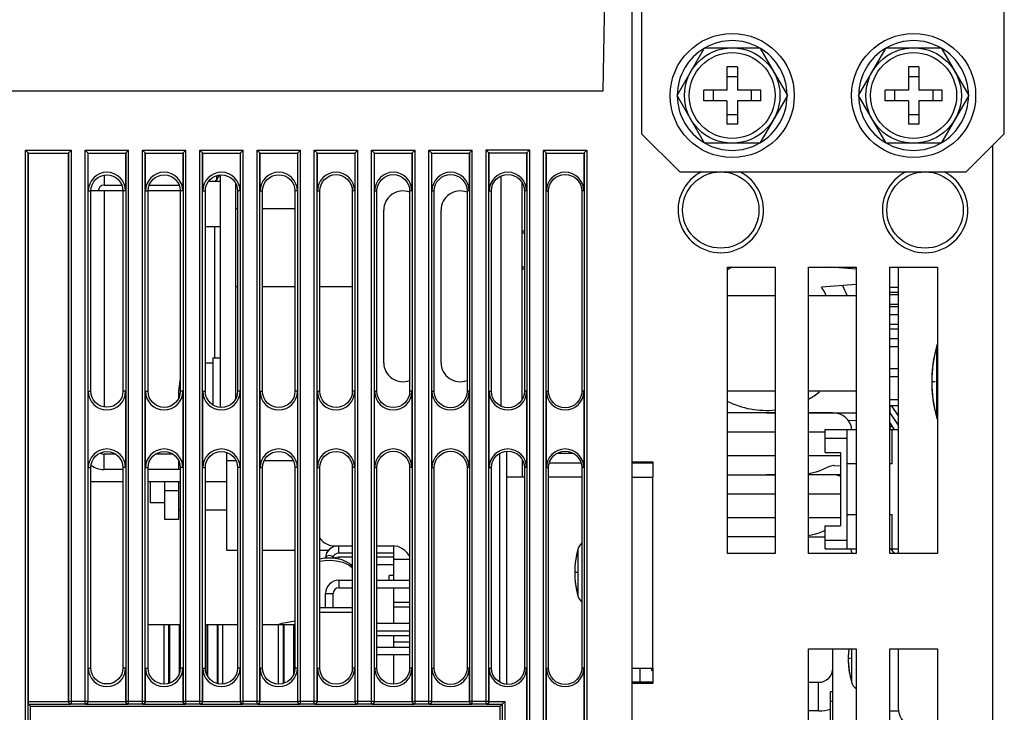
# Model space of a CAD drawing. Extents: x 28 to 410, y 32 to 287.
# Tile 53 of 78: x 170 to 196, y 222 to 240. Entities that reach past the tile are written whole.
import ezdxf

# ---------------------------------------------------------------- set-up
doc = ezdxf.new("R2010")
doc.units = 0
doc.header["$LTSCALE"] = 23.1
doc.linetypes.add('HIDDEN', pattern=[0.2, 0.1, -0.1])
doc.layers.get('0').update_dxf_attribs({"linetype": 'CONTINUOUS'})
for name, color, linetype in [('ALL_AXIS', 7, 'CONTINUOUS'), ('ALL_CURVE', 7, 'CONTINUOUS'), ('ALL_FEATURES', 7, 'CONTINUOUS'), ('DEFAULT_2', 8, 'HIDDEN')]:
    doc.layers.add(name, color=color, linetype=linetype)

msp = doc.modelspace()

# ---------------------------------------------------------------- linework, layer by layer
at = {"color": 7, "linetype": 'CONTINUOUS'}
for p, q in [((175.615, 234.961), (175.567, 234.961)), ((177.117, 234.961), (176.268, 234.961)), ((192.917, 232.902), (192.692, 232.902)), ((192.917, 232.774), (192.692, 232.774)), ((192.917, 232.71), (192.692, 232.71)), ((192.917, 232.456), (192.692, 232.456)), ((192.917, 232.393), (192.692, 232.393)), ((192.917, 232.183), (192.692, 232.183)), ((192.917, 231.933), (192.692, 231.933)), ((192.917, 231.808), (192.692, 231.808)), ((192.917, 231.558), (192.692, 231.558)), ((192.917, 231.344), (192.692, 231.344)), ((192.917, 230.773), (192.692, 230.773)), ((192.917, 230.558), (192.692, 230.558)), ((192.917, 229.958), (192.692, 229.958)), ((179.705, 225.233), (179.705, 226.13)), ((180.12, 225.778), (179.705, 225.778)), ((179.58, 225.233), (179.58, 225.354)), ((179.705, 225.354), (179.58, 225.354)), ((179.705, 224.108), (179.705, 225.033)), ((180.12, 224.653), (179.705, 224.653)), ((180.12, 224.528), (179.705, 224.528)), ((179.705, 223.483), (179.705, 223.783)), ((180.12, 223.614), (179.705, 223.614)), ((179.705, 222.507), (179.705, 223.283))]:
    msp.add_line(p, q, dxfattribs=at)
at = {"layer": 'ALL_AXIS', "color": 7, "linetype": 'CONTINUOUS'}
for p, q in [((187.124, 237.933), (187.845, 239.183)), ((187.845, 239.183), (189.289, 239.183)), ((189.289, 239.183), (190.011, 237.933)), ((191.874, 237.933), (192.595, 239.183)), ((192.595, 239.183), (194.039, 239.183)), ((194.039, 239.183), (194.761, 237.933)), ((187.845, 236.683), (187.124, 237.933)), ((190.011, 237.933), (189.289, 236.683)), ((192.595, 236.683), (191.874, 237.933)), ((194.761, 237.933), (194.039, 236.683)), ((189.289, 236.683), (187.845, 236.683)), ((194.039, 236.683), (192.595, 236.683)), ((175.167, 235.683), (174.853, 235.683)), ((175.145, 235.852), (175.026, 235.683)), ((175.167, 234.496), (174.77, 234.496)), ((183.124, 234.327), (183.067, 234.327)), ((183.124, 233.44), (183.067, 233.44)), ((191.814, 233.385), (191.151, 233.433)), ((191.817, 232.983), (190.903, 232.915)), ((189.692, 232.683), (188.442, 232.683)), ((191.817, 232.683), (190.567, 232.683)), ((174.967, 231.058), (174.967, 229.827)), ((174.967, 231.058), (175.167, 231.058)), ((174.77, 230.933), (174.967, 230.933)), ((189.692, 230.183), (188.442, 230.183)), ((191.817, 230.183), (190.567, 230.183)), ((189.455, 229.621), (189.692, 229.621)), ((190.567, 229.621), (191.817, 229.621)), ((191.817, 229.42), (191.614, 229.405)), ((175.33, 226.008), (175.33, 228.582)), ((175.576, 228.358), (175.33, 228.358)), ((177.078, 228.358), (176.307, 228.358)), ((191.24, 228.239), (191.405, 228.227)), ((189.692, 227.996), (189.455, 227.996)), ((191.405, 227.996), (190.567, 227.996)), ((173.33, 227.258), (173.33, 227.808)), ((174.08, 226.821), (174.08, 227.808)), ((173.705, 227.258), (173.33, 227.258)), ((174.114, 227.071), (174.08, 227.071)), ((175.33, 227.071), (174.77, 227.071)), ((189.692, 226.371), (189.455, 226.371)), ((190.567, 226.371), (191.005, 226.371)), ((175.615, 226.008), (175.33, 226.008)), ((177.117, 226.008), (176.268, 226.008)), ((177.987, 226.008), (177.767, 226.008)), ((190.567, 215.933), (190.567, 223.433)), ((190.567, 223.433), (191.817, 223.433)), ((191.817, 223.433), (191.817, 215.933)), ((192.692, 215.933), (192.692, 223.433)), ((192.692, 223.433), (193.942, 223.433)), ((193.942, 223.433), (193.942, 215.933)), ((186.463, 222.871), (186.456, 222.933)), ((186.463, 222.871), (186.492, 222.871)), ((192.692, 221.808), (192.924, 221.808))]:
    msp.add_line(p, q, dxfattribs=at)
at = {"layer": 'ALL_AXIS', "color": 3, "linetype": 'CONTINUOUS'}
for p, q in [((179.442, 230.933), (179.442, 234.933)), ((180.942, 230.933), (180.942, 234.933))]:
    msp.add_line(p, q, dxfattribs=at)
at = {"layer": 'ALL_AXIS', "color": 9, "linetype": 'CONTINUOUS'}
for p, q in [((193.917, 231.361), (193.917, 229.506)), ((184.528, 226.049), (184.528, 224.818)), ((191.691, 223.433), (191.691, 222.568))]:
    msp.add_line(p, q, dxfattribs=at)
at = {"layer": 'ALL_AXIS', "color": 7, "linetype": 'CONTINUOUS'}
for points in [[(191.24, 228.239), (191.217, 228.239), (191.152, 228.224), (191.071, 228.193), (190.974, 228.149), (190.862, 228.101), (190.753, 228.063), (190.648, 228.035), (190.567, 228.02)], [(191.005, 226.538), (190.973, 226.523), (190.861, 226.476), (190.751, 226.437), (190.647, 226.41), (190.567, 226.395)]]:
    msp.add_lwpolyline(points, dxfattribs=at)
for centre, radius in [((188.567, 237.933), 1.625), ((193.317, 237.933), 1.625), ((188.567, 237.933), 1.25), ((193.317, 237.933), 1.25), ((188.267, 234.933), 1), ((193.617, 234.933), 1)]:
    msp.add_circle(centre, radius, dxfattribs=at)
for centre, radius, start, end in [((188.567, 237.933), 1.438, 60.4082, 119.5918), ((193.317, 237.933), 1.438, 60.4082, 119.5918), ((188.567, 237.933), 1.438, 120.4082, 179.5918), ((188.567, 237.933), 1.438, 0.4082, 59.5918), ((193.317, 237.933), 1.438, 120.4082, 179.5918), ((193.317, 237.933), 1.438, 0.4082, 59.5918), ((188.567, 237.933), 1.438, 180.4082, 239.5918), ((188.567, 237.933), 1.438, 300.4082, 359.5918), ((193.317, 237.933), 1.438, 180.4082, 239.5918), ((193.317, 237.933), 1.438, 300.4082, 359.5918), ((188.567, 237.933), 1.438, 240.4082, 299.5918), ((193.317, 237.933), 1.438, 240.4082, 299.5918), ((188.267, 234.933), 1.119, 116.3227, 63.6773), ((193.617, 234.933), 1.119, 116.3227, 63.6773), ((197.292, 230.433), 3.5, 164.6375, 195.3625), ((194.375, 231.235), 0.475, 157.9579, 164.6375), ((176.317, 230.058), 2.25, 168.474, 181.4943), ((194.375, 229.632), 0.475, 195.3625, 202.0421), ((184.841, 225.96), 0.325, 132.4786, 164.1191), ((186.692, 225.433), 2.25, 164.1191, 195.8809), ((184.841, 224.907), 0.325, 195.8809, 227.5214), ((193.855, 223.183), 2.25, 173.6154, 195.8809), ((192.003, 222.657), 0.325, 195.8809, 234.3183)]:
    msp.add_arc(centre, radius, start, end, dxfattribs=at)
at = {"layer": 'ALL_AXIS', "color": 3, "linetype": 'CONTINUOUS'}
for centre, start, end in [((179.942, 234.933), 69.036, 180), ((181.442, 234.933), 68.8341, 180), ((179.942, 230.933), 180, 290.964), ((181.442, 230.933), 180, 291.1659)]:
    msp.add_arc(centre, 0.5, start, end, dxfattribs=at)
at = {"layer": 'ALL_AXIS', "color": 9, "linetype": 'CONTINUOUS'}
msp.add_arc((189.455, 231.933), 1.75, 25.4931, 34.1248, dxfattribs=at)
at = {"layer": 'ALL_CURVE', "color": 4, "linetype": 'CONTINUOUS'}
msp.add_line((175.067, 235.683), (175.067, 235.835), dxfattribs=at)
at = {"layer": 'ALL_CURVE', "color": 40, "linetype": 'CONTINUOUS'}
for p, q in [((193.882, 230.433), (193.792, 230.433)), ((174.093, 230.058), (174.067, 230.058)), ((184.504, 225.433), (184.442, 225.433)), ((191.667, 223.183), (191.605, 223.183))]:
    msp.add_line(p, q, dxfattribs=at)
for centre, radius, start, end in [((197.292, 230.433), 3.5, 166.9971, 193.0029), ((176.317, 230.058), 2.25, 168.3068, 181.5798), ((186.692, 225.433), 2.25, 166.5066, 193.4934), ((193.855, 223.183), 2.25, 173.6205, 193.4934)]:
    msp.add_arc(centre, radius, start, end, dxfattribs=at)
at = {"layer": 'ALL_FEATURES', "color": 7, "linetype": 'CONTINUOUS'}
for p, q in [((186.192, 248.683), (186.192, 236.933)), ((195.692, 236.933), (195.692, 248.683)), ((185.192, 238.058), (185.251, 241.433)), ((185.942, 241.458), (185.942, 139.433)), ((188.43, 238.681), (188.43, 238.071)), ((188.705, 238.681), (188.43, 238.681)), ((188.705, 238.681), (188.705, 238.071)), ((193.18, 238.681), (193.18, 238.071)), ((193.455, 238.681), (193.18, 238.681)), ((193.455, 238.681), (193.455, 238.071)), ((188.43, 238.433), (188.705, 238.433)), ((193.18, 238.433), (193.455, 238.433)), ((187.82, 237.796), (187.82, 238.071)), ((188.43, 238.071), (187.82, 238.071)), ((188.067, 238.071), (188.067, 237.796)), ((189.315, 238.071), (188.705, 238.071)), ((189.067, 238.071), (189.067, 237.796)), ((189.315, 237.796), (189.315, 238.071)), ((192.57, 237.796), (192.57, 238.071)), ((193.18, 238.071), (192.57, 238.071)), ((192.817, 238.071), (192.817, 237.796)), ((194.065, 238.071), (193.455, 238.071)), ((193.817, 238.071), (193.817, 237.796)), ((194.065, 237.796), (194.065, 238.071)), ((188.43, 237.796), (187.82, 237.796)), ((188.43, 237.796), (188.43, 237.186)), ((188.705, 237.796), (188.705, 237.186)), ((189.315, 237.796), (188.705, 237.796)), ((193.18, 237.796), (192.57, 237.796)), ((193.18, 237.796), (193.18, 237.186)), ((193.455, 237.796), (193.455, 237.186)), ((194.065, 237.796), (193.455, 237.796)), ((188.43, 237.433), (188.705, 237.433)), ((193.18, 237.433), (193.455, 237.433)), ((188.705, 237.186), (188.43, 237.186)), ((193.455, 237.186), (193.18, 237.186)), ((186.192, 236.933), (187.192, 235.933)), ((194.692, 235.933), (195.692, 236.933)), ((170.137, 236.422), (170.058, 236.502)), ((171.181, 236.422), (171.261, 236.502)), ((171.703, 236.422), (171.623, 236.502)), ((172.681, 236.422), (172.761, 236.502)), ((173.203, 236.422), (173.123, 236.502)), ((174.181, 236.422), (174.261, 236.502)), ((174.703, 236.422), (174.623, 236.502)), ((175.681, 236.422), (175.761, 236.502)), ((176.203, 236.422), (176.123, 236.502)), ((177.181, 236.422), (177.261, 236.502)), ((177.703, 236.422), (177.623, 236.502)), ((178.681, 236.422), (178.761, 236.502)), ((179.203, 236.422), (179.123, 236.502)), ((180.181, 236.422), (180.261, 236.502)), ((180.703, 236.422), (180.623, 236.502)), ((181.681, 236.422), (181.761, 236.502)), ((182.198, 236.434), (182.123, 236.508)), ((183.186, 236.434), (183.261, 236.508)), ((183.703, 236.422), (183.623, 236.502)), ((184.681, 236.422), (184.761, 236.502)), ((170.137, 222.057), (170.137, 236.422)), ((170.137, 236.422), (171.181, 236.422)), ((171.181, 236.422), (171.181, 222.063)), ((171.703, 235.433), (171.703, 236.422)), ((171.703, 236.422), (172.681, 236.422)), ((172.681, 236.422), (172.681, 235.433)), ((173.203, 235.433), (173.203, 236.422)), ((173.203, 236.422), (174.181, 236.422)), ((174.181, 236.422), (174.181, 235.433)), ((174.703, 235.433), (174.703, 236.422)), ((174.703, 236.422), (175.681, 236.422)), ((175.681, 236.422), (175.681, 235.433)), ((176.203, 235.433), (176.203, 236.422)), ((176.203, 236.422), (177.181, 236.422)), ((177.181, 236.422), (177.181, 235.433)), ((177.703, 235.433), (177.703, 236.422)), ((177.703, 236.422), (178.681, 236.422)), ((178.681, 236.422), (178.681, 235.433)), ((179.203, 235.433), (179.203, 236.422)), ((179.203, 236.422), (180.181, 236.422)), ((180.181, 236.422), (180.181, 235.433)), ((180.703, 235.433), (180.703, 236.422)), ((180.703, 236.422), (181.681, 236.422)), ((181.681, 236.422), (181.681, 235.433)), ((182.199, 236.433), (183.186, 236.433)), ((182.203, 235.433), (182.203, 236.433)), ((183.181, 236.433), (183.181, 235.433)), ((183.703, 235.433), (183.703, 236.422)), ((183.703, 236.422), (184.681, 236.422)), ((184.681, 236.422), (184.681, 235.433)), ((187.192, 235.933), (194.692, 235.933)), ((175.167, 229.763), (175.167, 235.854)), ((171.773, 230.183), (171.773, 235.433)), ((172.612, 235.433), (171.774, 235.433)), ((172.612, 235.433), (172.612, 230.183)), ((173.271, 230.183), (173.271, 235.433)), ((174.114, 235.433), (173.271, 235.433)), ((174.114, 235.433), (174.114, 230.183)), ((174.77, 230.183), (174.77, 235.433)), ((175.615, 235.433), (175.615, 230.183)), ((176.268, 230.183), (176.268, 235.433)), ((177.117, 235.433), (177.117, 230.183)), ((177.767, 230.183), (177.767, 235.433)), ((178.619, 235.433), (178.619, 230.183)), ((179.265, 230.183), (179.265, 235.433)), ((180.12, 235.433), (180.12, 230.183)), ((180.763, 230.183), (180.763, 235.433)), ((181.622, 235.433), (181.622, 230.183)), ((182.262, 230.183), (182.262, 235.433)), ((183.124, 235.433), (183.124, 230.183)), ((183.76, 230.183), (183.76, 235.433)), ((184.625, 235.433), (184.625, 230.183)), ((188.442, 225.933), (188.442, 233.433)), ((188.442, 233.433), (189.692, 233.433)), ((189.692, 233.433), (189.692, 225.933)), ((190.567, 225.933), (190.567, 233.433)), ((190.567, 233.433), (191.817, 233.433)), ((191.817, 233.433), (191.817, 225.933)), ((192.692, 225.933), (192.692, 233.433)), ((192.692, 233.433), (193.942, 233.433)), ((192.917, 233.433), (192.917, 225.933)), ((193.942, 233.433), (193.942, 225.933)), ((171.703, 228.183), (171.703, 230.183)), ((172.681, 230.183), (172.681, 228.183)), ((173.203, 228.183), (173.203, 230.183)), ((174.181, 230.183), (174.181, 228.183)), ((174.703, 228.183), (174.703, 230.183)), ((175.681, 230.183), (175.681, 228.183)), ((176.203, 228.183), (176.203, 230.183)), ((177.181, 230.183), (177.181, 228.183)), ((177.703, 228.183), (177.703, 230.183)), ((178.681, 230.183), (178.681, 228.183)), ((179.203, 228.183), (179.203, 230.183)), ((180.181, 230.183), (180.181, 228.183)), ((180.703, 228.183), (180.703, 230.183)), ((181.681, 230.183), (181.681, 228.183)), ((182.203, 228.183), (182.203, 230.183)), ((183.181, 230.183), (183.181, 228.183)), ((183.703, 228.183), (183.703, 230.183)), ((184.681, 230.183), (184.681, 228.183)), ((192.692, 229.808), (192.917, 229.808)), ((192.705, 229.598), (192.705, 229.808)), ((192.732, 229.808), (192.917, 229.544)), ((189.692, 229.621), (188.442, 229.621)), ((191.205, 229.621), (190.567, 229.621)), ((192.692, 229.615), (192.917, 229.294)), ((192.692, 229.354), (192.811, 229.183)), ((192.705, 229.183), (192.705, 229.336)), ((192.705, 229.258), (192.759, 229.258)), ((191.005, 228.583), (191.005, 229.183)), ((191.005, 229.183), (191.817, 229.183)), ((191.005, 228.958), (191.58, 228.958)), ((191.58, 226.058), (191.58, 229.183)), ((192.692, 229.183), (192.917, 229.183)), ((192.755, 228.283), (192.755, 229.183)), ((191.005, 228.583), (191.405, 228.583)), ((191.405, 228.583), (191.405, 226.658)), ((174.067, 228.372), (174.067, 228.133)), ((183.781, 228.308), (184.604, 228.308)), ((185.942, 228.333), (186.492, 228.333)), ((185.942, 228.308), (186.492, 228.308)), ((186.492, 228.333), (186.492, 227.933)), ((191.817, 228.283), (191.58, 228.283)), ((192.755, 228.283), (192.692, 228.283)), ((171.773, 222.933), (171.773, 228.183)), ((172.612, 228.133), (172.117, 228.133)), ((172.612, 228.183), (172.612, 222.933)), ((173.271, 222.933), (173.271, 228.183)), ((174.114, 228.133), (173.271, 228.133)), ((174.114, 228.183), (174.114, 222.933)), ((174.77, 222.933), (174.77, 228.183)), ((175.615, 228.183), (175.615, 222.933)), ((176.268, 222.933), (176.268, 228.183)), ((177.117, 228.183), (177.117, 222.933)), ((177.767, 222.933), (177.767, 228.183)), ((178.619, 228.183), (178.619, 222.933)), ((179.265, 222.933), (179.265, 228.183)), ((180.12, 228.183), (180.12, 222.933)), ((180.763, 222.933), (180.763, 228.183)), ((181.622, 228.183), (181.622, 222.933)), ((182.262, 222.933), (182.262, 228.183)), ((183.124, 227.933), (182.667, 227.933)), ((183.124, 228.183), (183.124, 222.933)), ((183.76, 222.933), (183.76, 228.183)), ((184.625, 227.933), (183.76, 227.933)), ((184.625, 228.183), (184.625, 222.933)), ((185.942, 227.933), (186.492, 227.933)), ((188.442, 227.996), (189.692, 227.996)), ((173.705, 226.821), (173.705, 227.808)), ((191.58, 226.958), (191.817, 226.958)), ((192.692, 226.958), (192.755, 226.958)), ((192.755, 226.058), (192.755, 226.958)), ((174.08, 226.821), (173.705, 226.821)), ((191.005, 226.058), (191.005, 226.658)), ((191.005, 226.658), (191.405, 226.658)), ((178.168, 226.126), (178.131, 226.12)), ((189.692, 226.371), (188.442, 226.371)), ((191.005, 226.283), (191.58, 226.283)), ((178.619, 225.944), (178.267, 225.944)), ((179.705, 225.944), (179.265, 225.944)), ((189.692, 225.933), (188.442, 225.933)), ((191.817, 225.933), (190.567, 225.933)), ((191.005, 226.058), (191.817, 226.058)), ((192.692, 226.058), (192.917, 226.058)), ((193.942, 225.933), (192.692, 225.933)), ((192.724, 226.058), (192.811, 225.933)), ((192.907, 226.058), (192.917, 226.044)), ((177.917, 225.83), (177.917, 225.809)), ((178.117, 225.83), (178.117, 225.811)), ((178.133, 225.813), (178.13, 225.811)), ((178.267, 225.839), (178.133, 225.813)), ((178.619, 225.839), (178.267, 225.839)), ((178.619, 225.639), (178.577, 225.639)), ((179.705, 225.839), (179.265, 225.839)), ((179.705, 225.639), (179.265, 225.639)), ((178.267, 225.233), (178.619, 225.233)), ((179.265, 225.233), (180.12, 225.233)), ((177.917, 224.508), (177.917, 224.883)), ((178.117, 224.508), (178.117, 224.883)), ((178.267, 225.033), (178.619, 225.033)), ((179.265, 225.033), (180.12, 225.033)), ((178.58, 224.508), (177.767, 224.508)), ((173.271, 224.071), (174.114, 224.071)), ((173.806, 224.071), (173.806, 222.53)), ((173.829, 224.071), (173.829, 222.537)), ((174.081, 224.071), (174.081, 222.77)), ((174.104, 222.844), (174.104, 224.071)), ((174.77, 224.071), (175.615, 224.071)), ((174.806, 224.071), (174.806, 222.764)), ((174.829, 224.071), (174.829, 222.722)), ((175.081, 224.071), (175.081, 222.528)), ((175.104, 222.521), (175.104, 224.071)), ((176.268, 224.071), (177.117, 224.071)), ((176.68, 224.072), (176.78, 224.107)), ((176.78, 224.107), (177.117, 224.168)), ((176.806, 224.071), (176.806, 222.526)), ((176.829, 224.071), (176.829, 222.533)), ((177.081, 224.071), (177.081, 222.764)), ((177.104, 222.833), (177.104, 224.071)), ((179.265, 224.108), (180.12, 224.108)), ((179.265, 223.908), (180.12, 223.908)), ((179.265, 223.783), (180.12, 223.783)), ((179.265, 223.483), (180.12, 223.483)), ((191.205, 222.308), (191.205, 223.433)), ((192.917, 223.433), (192.917, 221.871)), ((179.265, 223.283), (180.12, 223.283)), ((171.703, 222.063), (171.703, 222.933)), ((172.681, 222.933), (172.681, 222.063)), ((173.203, 222.063), (173.203, 222.933)), ((174.181, 222.933), (174.181, 222.063)), ((174.703, 222.063), (174.703, 222.933)), ((175.681, 222.933), (175.681, 222.063)), ((176.203, 222.063), (176.203, 222.933)), ((177.181, 222.933), (177.181, 222.063)), ((177.703, 222.063), (177.703, 222.933)), ((178.681, 222.933), (178.681, 222.063)), ((179.203, 222.063), (179.203, 222.933)), ((180.181, 222.933), (180.181, 222.063)), ((180.703, 222.063), (180.703, 222.933)), ((181.681, 222.933), (181.681, 222.063)), ((182.203, 222.063), (182.203, 222.933)), ((183.181, 222.933), (183.181, 202.683)), ((183.703, 202.683), (183.703, 222.933)), ((184.681, 222.933), (184.681, 202.683)), ((185.942, 222.933), (186.492, 222.933)), ((186.492, 222.933), (186.492, 222.533)), ((186.492, 222.558), (185.942, 222.558)), ((185.942, 222.533), (186.492, 222.533)), ((190.567, 222.558), (190.83, 222.558)), ((191.142, 216.433), (191.142, 222.308)), ((191.205, 222.308), (191.142, 222.308)), ((182.492, 221.933), (182.616, 222.057)), ((170.143, 221.982), (170.192, 221.933)), ((170.192, 204.558), (170.192, 221.933)), ((170.192, 221.933), (182.492, 221.933)), ((182.492, 203.683), (182.492, 221.933))]:
    msp.add_line(p, q, dxfattribs=at)
at = {"layer": 'ALL_FEATURES', "color": 9, "linetype": 'CONTINUOUS'}
for p, q in [((167.442, 238.058), (185.192, 238.058)), ((170.058, 145.615), (170.058, 236.502)), ((170.058, 236.502), (171.261, 236.502)), ((171.261, 221.993), (171.261, 236.502)), ((171.623, 221.993), (171.623, 236.502)), ((171.623, 236.502), (172.761, 236.502)), ((172.761, 221.993), (172.761, 236.502)), ((173.123, 221.993), (173.123, 236.502)), ((173.123, 236.502), (174.261, 236.502)), ((174.261, 221.993), (174.261, 236.502)), ((174.623, 221.993), (174.623, 236.502)), ((174.623, 236.502), (175.761, 236.502)), ((175.761, 221.993), (175.761, 236.502)), ((176.123, 221.993), (176.123, 236.502)), ((176.123, 236.502), (177.261, 236.502)), ((177.261, 221.993), (177.261, 236.502)), ((177.623, 221.993), (177.623, 236.502)), ((177.623, 236.502), (178.761, 236.502)), ((178.761, 221.993), (178.761, 236.502)), ((179.123, 221.993), (179.123, 236.502)), ((179.123, 236.502), (180.261, 236.502)), ((180.261, 221.993), (180.261, 236.502)), ((180.623, 221.993), (180.623, 236.502)), ((180.623, 236.502), (181.761, 236.502)), ((181.761, 221.993), (181.761, 236.502)), ((182.123, 221.993), (182.123, 236.508)), ((182.123, 236.508), (183.261, 236.508)), ((183.261, 236.508), (183.261, 145.615)), ((183.623, 145.615), (183.623, 236.502)), ((183.623, 236.502), (184.761, 236.502)), ((184.761, 236.502), (184.761, 145.615)), ((195.392, 144.233), (195.392, 236.633)), ((170.133, 145.689), (170.133, 236.427)), ((170.133, 236.427), (171.186, 236.427)), ((171.186, 236.427), (171.186, 222.068)), ((171.698, 222.068), (171.698, 236.427)), ((171.698, 236.427), (172.686, 236.427)), ((172.686, 236.427), (172.686, 222.068)), ((173.198, 222.068), (173.198, 236.427)), ((173.198, 236.427), (174.186, 236.427)), ((174.186, 236.427), (174.186, 222.068)), ((174.698, 222.068), (174.698, 236.427)), ((174.698, 236.427), (175.686, 236.427)), ((175.686, 236.427), (175.686, 222.068)), ((176.198, 222.068), (176.198, 236.427)), ((176.198, 236.427), (177.186, 236.427)), ((177.186, 236.427), (177.186, 222.068)), ((177.698, 222.068), (177.698, 236.427)), ((177.698, 236.427), (178.686, 236.427)), ((178.686, 236.427), (178.686, 222.068)), ((179.198, 222.068), (179.198, 236.427)), ((179.198, 236.427), (180.186, 236.427)), ((180.186, 236.427), (180.186, 222.068)), ((180.698, 222.068), (180.698, 236.427)), ((180.698, 236.427), (181.686, 236.427)), ((181.686, 236.427), (181.686, 222.068)), ((182.198, 222.068), (182.198, 236.434)), ((183.186, 236.434), (183.186, 145.689)), ((183.698, 145.689), (183.698, 236.427)), ((183.698, 236.427), (184.686, 236.427)), ((184.686, 236.427), (184.686, 145.689)), ((172.117, 235.846), (172.117, 235.583)), ((182.517, 229.791), (182.517, 235.826)), ((171.703, 235.433), (171.773, 235.433)), ((172.117, 235.433), (172.117, 229.771)), ((172.681, 235.433), (172.612, 235.433)), ((173.203, 235.433), (173.271, 235.433)), ((174.181, 235.433), (174.114, 235.433)), ((174.703, 235.433), (174.77, 235.433)), ((175.681, 235.433), (175.615, 235.433)), ((176.203, 235.433), (176.268, 235.433)), ((177.181, 235.433), (177.117, 235.433)), ((177.703, 235.433), (177.767, 235.433)), ((178.681, 235.433), (178.619, 235.433)), ((179.203, 235.433), (179.265, 235.433)), ((180.181, 235.433), (180.12, 235.433)), ((180.703, 235.433), (180.763, 235.433)), ((181.681, 235.433), (181.622, 235.433)), ((182.203, 235.433), (182.262, 235.433)), ((183.181, 235.433), (183.124, 235.433)), ((183.703, 235.433), (183.76, 235.433)), ((184.681, 235.433), (184.625, 235.433)), ((175.017, 231.058), (175.017, 234.496)), ((171.703, 230.183), (171.773, 230.183)), ((172.681, 230.183), (172.612, 230.183)), ((173.203, 230.183), (173.271, 230.183)), ((174.181, 230.183), (174.114, 230.183)), ((174.703, 230.183), (174.77, 230.183)), ((175.681, 230.183), (175.615, 230.183)), ((176.203, 230.183), (176.268, 230.183)), ((177.181, 230.183), (177.117, 230.183)), ((177.703, 230.183), (177.767, 230.183)), ((178.681, 230.183), (178.619, 230.183)), ((179.203, 230.183), (179.265, 230.183)), ((180.181, 230.183), (180.12, 230.183)), ((180.703, 230.183), (180.763, 230.183)), ((181.681, 230.183), (181.622, 230.183)), ((182.203, 230.183), (182.262, 230.183)), ((183.181, 230.183), (183.124, 230.183)), ((183.703, 230.183), (183.76, 230.183)), ((184.681, 230.183), (184.625, 230.183)), ((188.442, 229.121), (189.692, 229.121)), ((190.567, 229.121), (191.005, 229.121)), ((172.117, 228.133), (172.117, 228.533)), ((182.48, 222.561), (182.48, 228.556)), ((183.981, 228.558), (184.404, 228.558)), ((189.692, 228.496), (188.442, 228.496)), ((191.405, 228.496), (190.567, 228.496)), ((171.703, 228.183), (171.773, 228.183)), ((172.681, 228.183), (172.612, 228.183)), ((173.203, 228.183), (173.271, 228.183)), ((174.181, 228.183), (174.114, 228.183)), ((174.703, 228.183), (174.77, 228.183)), ((175.681, 228.183), (175.615, 228.183)), ((176.203, 228.183), (176.268, 228.183)), ((177.181, 228.183), (177.117, 228.183)), ((177.703, 228.183), (177.767, 228.183)), ((178.681, 228.183), (178.619, 228.183)), ((179.203, 228.183), (179.265, 228.183)), ((180.181, 228.183), (180.12, 228.183)), ((180.703, 228.183), (180.763, 228.183)), ((181.681, 228.183), (181.622, 228.183)), ((182.203, 228.183), (182.262, 228.183)), ((183.181, 228.183), (183.124, 228.183)), ((183.703, 228.183), (183.76, 228.183)), ((184.681, 228.183), (184.625, 228.183)), ((186.492, 222.933), (186.492, 227.933)), ((174.08, 227.571), (173.705, 227.571)), ((188.442, 227.496), (189.692, 227.496)), ((190.567, 227.496), (191.405, 227.496)), ((189.692, 226.871), (188.442, 226.871)), ((191.405, 226.871), (190.567, 226.871)), ((178.267, 225.944), (178.267, 226.133)), ((178.267, 225.783), (178.267, 225.839)), ((178.267, 225.233), (178.267, 225.033)), ((177.917, 224.883), (178.117, 224.883)), ((178.619, 224.383), (177.767, 224.383)), ((173.681, 224.071), (173.681, 222.513)), ((175.229, 222.514), (175.229, 224.071)), ((176.681, 224.071), (176.681, 222.51)), ((171.703, 222.933), (171.773, 222.933)), ((172.681, 222.933), (172.612, 222.933)), ((173.203, 222.933), (173.271, 222.933)), ((174.181, 222.933), (174.114, 222.933)), ((174.703, 222.933), (174.77, 222.933)), ((175.681, 222.933), (175.615, 222.933)), ((176.203, 222.933), (176.268, 222.933)), ((177.181, 222.933), (177.117, 222.933)), ((177.703, 222.933), (177.767, 222.933)), ((178.681, 222.933), (178.619, 222.933)), ((179.203, 222.933), (179.265, 222.933)), ((180.181, 222.933), (180.12, 222.933)), ((180.703, 222.933), (180.763, 222.933)), ((181.681, 222.933), (181.622, 222.933)), ((182.203, 222.933), (182.262, 222.933)), ((183.181, 222.933), (183.124, 222.933)), ((183.703, 222.933), (183.76, 222.933)), ((184.681, 222.933), (184.625, 222.933)), ((186.144, 222.933), (186.144, 222.558)), ((190.83, 221.808), (190.83, 222.558)), ((170.137, 222.057), (171.181, 222.057)), ((171.181, 222.063), (171.186, 222.068)), ((171.186, 222.068), (171.698, 222.068)), ((171.698, 222.068), (171.703, 222.063)), ((171.703, 222.057), (172.681, 222.057)), ((172.681, 222.063), (172.686, 222.068)), ((172.686, 222.068), (173.198, 222.068)), ((173.198, 222.068), (173.203, 222.063)), ((173.203, 222.057), (174.181, 222.057)), ((174.181, 222.063), (174.186, 222.068)), ((174.186, 222.068), (174.698, 222.068)), ((174.698, 222.068), (174.703, 222.063)), ((174.703, 222.057), (175.681, 222.057)), ((175.681, 222.063), (175.686, 222.068)), ((175.686, 222.068), (176.198, 222.068)), ((176.198, 222.068), (176.203, 222.063)), ((176.203, 222.057), (177.181, 222.057)), ((177.181, 222.063), (177.186, 222.068)), ((177.186, 222.068), (177.698, 222.068)), ((177.698, 222.068), (177.703, 222.063)), ((177.703, 222.057), (178.681, 222.057)), ((178.681, 222.063), (178.686, 222.068)), ((178.686, 222.068), (179.198, 222.068)), ((179.198, 222.068), (179.203, 222.063)), ((179.203, 222.057), (180.181, 222.057)), ((180.181, 222.063), (180.186, 222.068)), ((180.186, 222.068), (180.698, 222.068)), ((180.698, 222.068), (180.703, 222.063)), ((180.703, 222.057), (181.681, 222.057)), ((181.681, 222.063), (181.686, 222.068)), ((181.686, 222.068), (182.198, 222.068)), ((182.198, 222.068), (182.203, 222.063)), ((182.203, 222.057), (182.616, 222.057)), ((182.616, 222.057), (182.616, 203.56)), ((191.205, 222.058), (191.142, 222.058)), ((170.143, 221.982), (171.25, 221.982)), ((171.261, 221.993), (171.25, 221.982)), ((171.261, 221.993), (171.623, 221.993)), ((171.634, 221.982), (171.623, 221.993)), ((171.634, 221.982), (172.75, 221.982)), ((172.761, 221.993), (172.75, 221.982)), ((172.761, 221.993), (173.123, 221.993)), ((173.134, 221.982), (173.123, 221.993)), ((173.134, 221.982), (174.25, 221.982)), ((174.261, 221.993), (174.25, 221.982)), ((174.261, 221.993), (174.623, 221.993)), ((174.634, 221.982), (174.623, 221.993)), ((174.634, 221.982), (175.75, 221.982)), ((175.761, 221.993), (175.75, 221.982)), ((175.761, 221.993), (176.123, 221.993)), ((176.134, 221.982), (176.123, 221.993)), ((176.134, 221.982), (177.25, 221.982)), ((177.261, 221.993), (177.25, 221.982)), ((177.261, 221.993), (177.623, 221.993)), ((177.634, 221.982), (177.623, 221.993)), ((177.634, 221.982), (178.75, 221.982)), ((178.761, 221.993), (178.75, 221.982)), ((178.761, 221.993), (179.123, 221.993)), ((179.134, 221.982), (179.123, 221.993)), ((179.134, 221.982), (180.25, 221.982)), ((180.261, 221.993), (180.25, 221.982)), ((180.261, 221.993), (180.623, 221.993)), ((180.634, 221.982), (180.623, 221.993)), ((180.634, 221.982), (181.75, 221.982)), ((181.761, 221.993), (181.75, 221.982)), ((181.761, 221.993), (182.123, 221.993)), ((182.134, 221.982), (182.123, 221.993)), ((182.134, 221.982), (182.541, 221.982)), ((182.541, 221.982), (182.541, 203.635))]:
    msp.add_line(p, q, dxfattribs=at)
at = {"layer": 'ALL_FEATURES', "color": 3, "linetype": 'CONTINUOUS'}
for p, q in [((172.117, 235.583), (172.584, 235.583)), ((173.3, 235.583), (174.085, 235.583)), ((175.567, 229.991), (175.567, 235.625)), ((183.067, 229.974), (183.067, 235.642)), ((175.567, 232.933), (175.615, 232.933)), ((176.268, 232.933), (177.117, 232.933)), ((177.767, 232.933), (178.619, 232.933)), ((172.424, 228.533), (172.117, 228.533)), ((173.927, 228.533), (173.458, 228.533)), ((182.667, 222.505), (182.667, 228.612)), ((183.067, 228.392), (183.067, 227.933)), ((172.612, 227.808), (171.773, 227.808)), ((174.114, 227.808), (173.271, 227.808)), ((175.33, 227.808), (174.77, 227.808)), ((178.167, 226.133), (178.619, 226.133)), ((179.265, 226.133), (179.667, 226.133)), ((191.205, 216.433), (191.205, 222.308)), ((190.83, 221.808), (190.567, 221.808))]:
    msp.add_line(p, q, dxfattribs=at)
at = {"layer": 'ALL_FEATURES', "color": 7, "linetype": 'CONTINUOUS'}
for points in [[(182.199, 236.433), (182.198, 236.434), (182.198, 236.434)], [(183.186, 236.434), (183.186, 236.434), (183.186, 236.433)], [(171.773, 235.433), (171.781, 235.515), (171.805, 235.594), (171.844, 235.667), (171.896, 235.73), (171.959, 235.782), (172.032, 235.821), (172.111, 235.845), (172.193, 235.853), (172.274, 235.845), (172.353, 235.821), (172.426, 235.782), (172.489, 235.73), (172.542, 235.667), (172.58, 235.594), (172.604, 235.515), (172.612, 235.433)], [(173.271, 235.433), (173.279, 235.516), (173.303, 235.595), (173.342, 235.667), (173.395, 235.731), (173.459, 235.784), (173.531, 235.823), (173.61, 235.847), (173.693, 235.855), (173.775, 235.847), (173.854, 235.823), (173.927, 235.784), (173.991, 235.731), (174.043, 235.667), (174.082, 235.595), (174.106, 235.516), (174.114, 235.433)], [(174.77, 235.433), (174.778, 235.516), (174.802, 235.595), (174.841, 235.668), (174.894, 235.732), (174.958, 235.785), (175.031, 235.824), (175.11, 235.848), (175.193, 235.856), (175.275, 235.848), (175.354, 235.824), (175.428, 235.785), (175.492, 235.732), (175.544, 235.668), (175.583, 235.595), (175.607, 235.516), (175.615, 235.433)], [(176.268, 235.433), (176.276, 235.516), (176.3, 235.596), (176.34, 235.669), (176.392, 235.734), (176.457, 235.786), (176.53, 235.826), (176.61, 235.85), (176.693, 235.858), (176.775, 235.85), (176.855, 235.826), (176.928, 235.786), (176.993, 235.734), (177.046, 235.669), (177.085, 235.596), (177.109, 235.516), (177.117, 235.433)], [(177.767, 235.433), (177.775, 235.517), (177.799, 235.596), (177.838, 235.67), (177.891, 235.735), (177.956, 235.788), (178.03, 235.827), (178.109, 235.851), (178.193, 235.86), (178.276, 235.851), (178.356, 235.827), (178.429, 235.788), (178.494, 235.735), (178.547, 235.67), (178.586, 235.596), (178.611, 235.517), (178.619, 235.433)], [(179.265, 235.433), (179.273, 235.517), (179.297, 235.597), (179.337, 235.671), (179.39, 235.736), (179.455, 235.789), (179.529, 235.829), (179.609, 235.853), (179.693, 235.861), (179.776, 235.853), (179.856, 235.829), (179.93, 235.789), (179.995, 235.736), (180.048, 235.671), (180.088, 235.597), (180.112, 235.517), (180.12, 235.433)], [(180.763, 235.433), (180.772, 235.517), (180.796, 235.598), (180.836, 235.672), (180.889, 235.737), (180.954, 235.79), (181.028, 235.83), (181.109, 235.854), (181.193, 235.863), (181.276, 235.854), (181.357, 235.83), (181.431, 235.79), (181.496, 235.737), (181.55, 235.672), (181.589, 235.598), (181.614, 235.517), (181.622, 235.433)], [(182.262, 235.433), (182.27, 235.517), (182.294, 235.598), (182.334, 235.673), (182.388, 235.738), (182.453, 235.792), (182.528, 235.832), (182.609, 235.856), (182.693, 235.864), (182.777, 235.856), (182.858, 235.832), (182.932, 235.792), (182.997, 235.738), (183.051, 235.673), (183.091, 235.598), (183.115, 235.517), (183.124, 235.433)], [(183.76, 235.433), (183.768, 235.518), (183.793, 235.599), (183.833, 235.674), (183.887, 235.739), (183.952, 235.793), (184.027, 235.833), (184.108, 235.858), (184.193, 235.866), (184.277, 235.858), (184.358, 235.833), (184.433, 235.793), (184.498, 235.739), (184.552, 235.674), (184.592, 235.599), (184.617, 235.518), (184.625, 235.433)], [(172.612, 230.183), (172.604, 230.102), (172.58, 230.023), (172.542, 229.95), (172.489, 229.887), (172.426, 229.834), (172.353, 229.796), (172.274, 229.772), (172.193, 229.764), (172.111, 229.772), (172.032, 229.796), (171.959, 229.834), (171.896, 229.887), (171.844, 229.95), (171.805, 230.023), (171.781, 230.102), (171.773, 230.183)], [(174.114, 230.183), (174.106, 230.101), (174.082, 230.022), (174.043, 229.949), (173.991, 229.886), (173.927, 229.833), (173.854, 229.794), (173.775, 229.77), (173.693, 229.762), (173.61, 229.77), (173.531, 229.794), (173.459, 229.833), (173.395, 229.886), (173.342, 229.949), (173.303, 230.022), (173.279, 230.101), (173.271, 230.183)], [(175.615, 230.183), (175.607, 230.101), (175.583, 230.022), (175.544, 229.949), (175.492, 229.884), (175.428, 229.832), (175.354, 229.793), (175.275, 229.769), (175.193, 229.761), (175.11, 229.769), (175.031, 229.793), (174.958, 229.832), (174.894, 229.884), (174.841, 229.949), (174.802, 230.022), (174.778, 230.101), (174.77, 230.183)], [(177.117, 230.183), (177.109, 230.101), (177.085, 230.021), (177.046, 229.948), (176.993, 229.883), (176.928, 229.83), (176.855, 229.791), (176.775, 229.767), (176.693, 229.759), (176.61, 229.767), (176.53, 229.791), (176.457, 229.83), (176.392, 229.883), (176.34, 229.948), (176.3, 230.021), (176.276, 230.101), (176.268, 230.183)], [(178.619, 230.183), (178.611, 230.1), (178.586, 230.02), (178.547, 229.947), (178.494, 229.882), (178.429, 229.829), (178.356, 229.79), (178.276, 229.766), (178.193, 229.757), (178.109, 229.766), (178.03, 229.79), (177.956, 229.829), (177.891, 229.882), (177.838, 229.947), (177.799, 230.02), (177.775, 230.1), (177.767, 230.183)], [(180.12, 230.183), (180.112, 230.1), (180.088, 230.02), (180.048, 229.946), (179.995, 229.881), (179.93, 229.828), (179.856, 229.788), (179.776, 229.764), (179.693, 229.756), (179.609, 229.764), (179.529, 229.788), (179.455, 229.828), (179.39, 229.881), (179.337, 229.946), (179.297, 230.02), (179.273, 230.1), (179.265, 230.183)], [(181.622, 230.183), (181.614, 230.1), (181.589, 230.019), (181.55, 229.945), (181.496, 229.88), (181.431, 229.826), (181.357, 229.787), (181.276, 229.762), (181.193, 229.754), (181.109, 229.762), (181.028, 229.787), (180.954, 229.826), (180.889, 229.88), (180.836, 229.945), (180.796, 230.019), (180.772, 230.1), (180.763, 230.183)], [(183.124, 230.183), (183.115, 230.099), (183.091, 230.019), (183.051, 229.944), (182.997, 229.879), (182.932, 229.825), (182.858, 229.785), (182.777, 229.761), (182.693, 229.753), (182.609, 229.761), (182.528, 229.785), (182.453, 229.825), (182.388, 229.879), (182.334, 229.944), (182.294, 230.019), (182.27, 230.099), (182.262, 230.183)], [(184.625, 230.183), (184.617, 230.099), (184.592, 230.018), (184.552, 229.943), (184.498, 229.878), (184.433, 229.824), (184.358, 229.784), (184.277, 229.759), (184.193, 229.751), (184.108, 229.759), (184.027, 229.784), (183.952, 229.824), (183.887, 229.878), (183.833, 229.943), (183.793, 230.018), (183.768, 230.099), (183.76, 230.183)], [(171.773, 228.183), (171.781, 228.265), (171.805, 228.344), (171.844, 228.417), (171.896, 228.48), (171.959, 228.532), (172.032, 228.571), (172.111, 228.595), (172.193, 228.603), (172.274, 228.595), (172.353, 228.571), (172.426, 228.532), (172.489, 228.48), (172.542, 228.417), (172.58, 228.344), (172.604, 228.265), (172.612, 228.183)], [(173.271, 228.183), (173.279, 228.266), (173.303, 228.345), (173.342, 228.417), (173.395, 228.481), (173.459, 228.534), (173.531, 228.573), (173.61, 228.597), (173.693, 228.605), (173.775, 228.597), (173.854, 228.573), (173.927, 228.534), (173.991, 228.481), (174.043, 228.417), (174.082, 228.345), (174.106, 228.266), (174.114, 228.183)], [(174.77, 228.183), (174.778, 228.266), (174.802, 228.345), (174.841, 228.418), (174.894, 228.482), (174.958, 228.535), (175.031, 228.574), (175.11, 228.598), (175.193, 228.606), (175.275, 228.598), (175.354, 228.574), (175.428, 228.535), (175.492, 228.482), (175.544, 228.418), (175.583, 228.345), (175.607, 228.266), (175.615, 228.183)], [(176.268, 228.183), (176.276, 228.266), (176.3, 228.346), (176.34, 228.419), (176.392, 228.484), (176.457, 228.536), (176.53, 228.576), (176.61, 228.6), (176.693, 228.608), (176.775, 228.6), (176.855, 228.576), (176.928, 228.536), (176.993, 228.484), (177.046, 228.419), (177.085, 228.346), (177.109, 228.266), (177.117, 228.183)], [(177.767, 228.183), (177.775, 228.267), (177.799, 228.346), (177.838, 228.42), (177.891, 228.485), (177.956, 228.538), (178.03, 228.577), (178.109, 228.601), (178.193, 228.61), (178.276, 228.601), (178.356, 228.577), (178.429, 228.538), (178.494, 228.485), (178.547, 228.42), (178.586, 228.346), (178.611, 228.267), (178.619, 228.183)], [(179.265, 228.183), (179.273, 228.267), (179.297, 228.347), (179.337, 228.421), (179.39, 228.486), (179.455, 228.539), (179.529, 228.579), (179.609, 228.603), (179.693, 228.611), (179.776, 228.603), (179.856, 228.579), (179.93, 228.539), (179.995, 228.486), (180.048, 228.421), (180.088, 228.347), (180.112, 228.267), (180.12, 228.183)], [(180.763, 228.183), (180.772, 228.267), (180.796, 228.348), (180.836, 228.422), (180.889, 228.487), (180.954, 228.54), (181.028, 228.58), (181.109, 228.604), (181.193, 228.613), (181.276, 228.604), (181.357, 228.58), (181.431, 228.54), (181.496, 228.487), (181.55, 228.422), (181.589, 228.348), (181.614, 228.267), (181.622, 228.183)], [(182.262, 228.183), (182.27, 228.267), (182.294, 228.348), (182.334, 228.423), (182.388, 228.488), (182.453, 228.542), (182.528, 228.582), (182.609, 228.606), (182.693, 228.614), (182.777, 228.606), (182.858, 228.582), (182.932, 228.542), (182.997, 228.488), (183.051, 228.423), (183.091, 228.348), (183.115, 228.267), (183.124, 228.183)], [(183.76, 228.183), (183.768, 228.268), (183.793, 228.349), (183.833, 228.424), (183.887, 228.489), (183.952, 228.543), (184.027, 228.583), (184.108, 228.608), (184.193, 228.616), (184.277, 228.608), (184.358, 228.583), (184.433, 228.543), (184.498, 228.489), (184.552, 228.424), (184.592, 228.349), (184.617, 228.268), (184.625, 228.183)], [(178.131, 226.12), (178.018, 226.051), (177.943, 225.949), (177.917, 225.83)], [(178.267, 225.944), (178.21, 225.935), (178.162, 225.911), (178.129, 225.874), (178.117, 225.83)], [(178.619, 225.595), (178.547, 225.672), (178.355, 225.766), (178.126, 225.811), (177.888, 225.809), (177.767, 225.783)], [(172.612, 222.933), (172.604, 222.852), (172.58, 222.773), (172.542, 222.7), (172.489, 222.637), (172.426, 222.584), (172.353, 222.546), (172.274, 222.522), (172.193, 222.514), (172.111, 222.522), (172.032, 222.546), (171.959, 222.584), (171.896, 222.637), (171.844, 222.7), (171.805, 222.773), (171.781, 222.852), (171.773, 222.933)], [(174.114, 222.933), (174.106, 222.851), (174.082, 222.772), (174.043, 222.699), (173.991, 222.636), (173.927, 222.583), (173.854, 222.544), (173.775, 222.52), (173.693, 222.512), (173.61, 222.52), (173.531, 222.544), (173.459, 222.583), (173.395, 222.636), (173.342, 222.699), (173.303, 222.772), (173.279, 222.851), (173.271, 222.933)], [(175.615, 222.933), (175.607, 222.851), (175.583, 222.772), (175.544, 222.699), (175.492, 222.634), (175.428, 222.582), (175.354, 222.543), (175.275, 222.519), (175.193, 222.511), (175.11, 222.519), (175.031, 222.543), (174.958, 222.582), (174.894, 222.634), (174.841, 222.699), (174.802, 222.772), (174.778, 222.851), (174.77, 222.933)], [(177.117, 222.933), (177.109, 222.851), (177.085, 222.771), (177.046, 222.698), (176.993, 222.633), (176.928, 222.58), (176.855, 222.541), (176.775, 222.517), (176.693, 222.509), (176.61, 222.517), (176.53, 222.541), (176.457, 222.58), (176.392, 222.633), (176.34, 222.698), (176.3, 222.771), (176.276, 222.851), (176.268, 222.933)], [(178.619, 222.933), (178.611, 222.85), (178.586, 222.77), (178.547, 222.697), (178.494, 222.632), (178.429, 222.579), (178.356, 222.54), (178.276, 222.516), (178.193, 222.507), (178.109, 222.516), (178.03, 222.54), (177.956, 222.579), (177.891, 222.632), (177.838, 222.697), (177.799, 222.77), (177.775, 222.85), (177.767, 222.933)], [(180.12, 222.933), (180.112, 222.85), (180.088, 222.77), (180.048, 222.696), (179.995, 222.631), (179.93, 222.578), (179.856, 222.538), (179.776, 222.514), (179.693, 222.506), (179.609, 222.514), (179.529, 222.538), (179.455, 222.578), (179.39, 222.631), (179.337, 222.696), (179.297, 222.77), (179.273, 222.85), (179.265, 222.933)], [(181.622, 222.933), (181.614, 222.85), (181.589, 222.769), (181.55, 222.695), (181.496, 222.63), (181.431, 222.576), (181.357, 222.537), (181.276, 222.512), (181.193, 222.504), (181.109, 222.512), (181.028, 222.537), (180.954, 222.576), (180.889, 222.63), (180.836, 222.695), (180.796, 222.769), (180.772, 222.85), (180.763, 222.933)], [(183.124, 222.933), (183.115, 222.849), (183.091, 222.769), (183.051, 222.694), (182.997, 222.629), (182.932, 222.575), (182.858, 222.535), (182.777, 222.511), (182.693, 222.503), (182.609, 222.511), (182.528, 222.535), (182.453, 222.575), (182.388, 222.629), (182.334, 222.694), (182.294, 222.769), (182.27, 222.849), (182.262, 222.933)], [(184.625, 222.933), (184.617, 222.849), (184.592, 222.768), (184.552, 222.693), (184.498, 222.628), (184.433, 222.574), (184.358, 222.534), (184.277, 222.509), (184.193, 222.501), (184.108, 222.509), (184.027, 222.534), (183.952, 222.574), (183.887, 222.628), (183.833, 222.693), (183.793, 222.768), (183.768, 222.849), (183.76, 222.933)], [(170.143, 221.982), (170.142, 221.987), (170.14, 221.999), (170.139, 222.015), (170.138, 222.035), (170.137, 222.057)], [(171.181, 222.057), (171.181, 222.06), (171.181, 222.063)], [(171.181, 222.057), (171.184, 222.041), (171.191, 222.024), (171.201, 222.009), (171.214, 221.996), (171.231, 221.987), (171.25, 221.982)], [(171.634, 221.982), (171.653, 221.987), (171.67, 221.996), (171.683, 222.009), (171.693, 222.024), (171.7, 222.041), (171.703, 222.057)], [(171.703, 222.063), (171.703, 222.06), (171.703, 222.057)], [(172.681, 222.057), (172.681, 222.06), (172.681, 222.063)], [(172.681, 222.057), (172.684, 222.041), (172.691, 222.024), (172.701, 222.009), (172.714, 221.996), (172.731, 221.987), (172.75, 221.982)], [(173.134, 221.982), (173.153, 221.987), (173.17, 221.996), (173.183, 222.009), (173.193, 222.024), (173.2, 222.041), (173.203, 222.057)], [(173.203, 222.063), (173.203, 222.06), (173.203, 222.057)], [(174.181, 222.057), (174.181, 222.06), (174.181, 222.063)], [(174.181, 222.057), (174.184, 222.041), (174.191, 222.024), (174.201, 222.009), (174.214, 221.996), (174.231, 221.987), (174.25, 221.982)], [(174.634, 221.982), (174.653, 221.987), (174.67, 221.996), (174.683, 222.009), (174.693, 222.024), (174.7, 222.041), (174.703, 222.057)], [(174.703, 222.063), (174.703, 222.06), (174.703, 222.057)], [(175.681, 222.057), (175.681, 222.06), (175.681, 222.063)], [(175.681, 222.057), (175.684, 222.041), (175.691, 222.024), (175.701, 222.009), (175.714, 221.996), (175.731, 221.987), (175.75, 221.982)], [(176.134, 221.982), (176.153, 221.987), (176.17, 221.996), (176.183, 222.009), (176.193, 222.024), (176.2, 222.041), (176.203, 222.057)], [(176.203, 222.063), (176.203, 222.06), (176.203, 222.057)], [(177.181, 222.057), (177.181, 222.06), (177.181, 222.063)], [(177.181, 222.057), (177.184, 222.041), (177.191, 222.024), (177.201, 222.009), (177.214, 221.996), (177.231, 221.987), (177.25, 221.982)], [(177.634, 221.982), (177.653, 221.987), (177.67, 221.996), (177.683, 222.009), (177.693, 222.024), (177.7, 222.041), (177.703, 222.057)], [(177.703, 222.063), (177.703, 222.06), (177.703, 222.057)], [(178.681, 222.057), (178.681, 222.06), (178.681, 222.063)], [(178.681, 222.057), (178.684, 222.041), (178.691, 222.024), (178.701, 222.009), (178.714, 221.996), (178.731, 221.987), (178.75, 221.982)], [(179.134, 221.982), (179.153, 221.987), (179.17, 221.996), (179.183, 222.009), (179.193, 222.024), (179.2, 222.041), (179.203, 222.057)], [(179.203, 222.063), (179.203, 222.06), (179.203, 222.057)], [(180.181, 222.057), (180.181, 222.06), (180.181, 222.063)], [(180.181, 222.057), (180.184, 222.041), (180.191, 222.024), (180.201, 222.009), (180.214, 221.996), (180.231, 221.987), (180.25, 221.982)], [(180.634, 221.982), (180.653, 221.987), (180.67, 221.996), (180.683, 222.009), (180.693, 222.024), (180.7, 222.041), (180.703, 222.057)], [(180.703, 222.063), (180.703, 222.06), (180.703, 222.057)], [(181.681, 222.057), (181.681, 222.06), (181.681, 222.063)], [(181.681, 222.057), (181.684, 222.041), (181.691, 222.024), (181.701, 222.009), (181.714, 221.996), (181.731, 221.987), (181.75, 221.982)], [(182.134, 221.982), (182.153, 221.987), (182.17, 221.996), (182.183, 222.009), (182.193, 222.024), (182.2, 222.041), (182.203, 222.057)], [(182.203, 222.063), (182.203, 222.06), (182.203, 222.057)]]:
    msp.add_lwpolyline(points, dxfattribs=at)
at = {"layer": 'ALL_FEATURES', "color": 9, "linetype": 'CONTINUOUS'}
for points in [[(178.117, 225.83), (178.088, 225.866), (178.017, 225.881), (177.946, 225.866), (177.917, 225.83)], [(177.767, 225.731), (177.888, 225.749), (178.036, 225.755), (178.199, 225.743), (178.37, 225.705), (178.531, 225.637), (178.619, 225.563)], [(171.186, 222.068), (171.189, 222.048), (171.196, 222.03), (171.208, 222.015), (171.224, 222.003), (171.242, 221.996), (171.261, 221.993)], [(171.623, 221.993), (171.643, 221.996), (171.661, 222.003), (171.676, 222.015), (171.688, 222.031), (171.695, 222.049), (171.698, 222.068)], [(172.686, 222.068), (172.689, 222.048), (172.696, 222.03), (172.708, 222.015), (172.724, 222.003), (172.742, 221.996), (172.761, 221.993)], [(173.123, 221.993), (173.143, 221.996), (173.161, 222.003), (173.176, 222.015), (173.188, 222.031), (173.195, 222.049), (173.198, 222.068)], [(174.186, 222.068), (174.189, 222.048), (174.196, 222.03), (174.208, 222.015), (174.224, 222.003), (174.242, 221.996), (174.261, 221.993)], [(174.623, 221.993), (174.643, 221.996), (174.661, 222.003), (174.676, 222.015), (174.688, 222.031), (174.695, 222.049), (174.698, 222.068)], [(175.686, 222.068), (175.689, 222.048), (175.696, 222.03), (175.708, 222.015), (175.724, 222.003), (175.742, 221.996), (175.761, 221.993)], [(176.123, 221.993), (176.143, 221.996), (176.161, 222.003), (176.176, 222.015), (176.188, 222.031), (176.195, 222.049), (176.198, 222.068)], [(177.186, 222.068), (177.189, 222.048), (177.196, 222.03), (177.208, 222.015), (177.224, 222.003), (177.242, 221.996), (177.261, 221.993)], [(177.623, 221.993), (177.643, 221.996), (177.661, 222.003), (177.676, 222.015), (177.688, 222.031), (177.695, 222.049), (177.698, 222.068)], [(178.686, 222.068), (178.689, 222.048), (178.696, 222.03), (178.708, 222.015), (178.724, 222.003), (178.742, 221.996), (178.761, 221.993)], [(179.123, 221.993), (179.143, 221.996), (179.161, 222.003), (179.176, 222.015), (179.188, 222.031), (179.195, 222.049), (179.198, 222.068)], [(180.186, 222.068), (180.189, 222.048), (180.196, 222.03), (180.208, 222.015), (180.224, 222.003), (180.242, 221.996), (180.261, 221.993)], [(180.623, 221.993), (180.643, 221.996), (180.661, 222.003), (180.676, 222.015), (180.688, 222.031), (180.695, 222.049), (180.698, 222.068)], [(181.686, 222.068), (181.689, 222.048), (181.696, 222.03), (181.708, 222.015), (181.724, 222.003), (181.742, 221.996), (181.761, 221.993)], [(182.123, 221.993), (182.143, 221.996), (182.161, 222.003), (182.176, 222.015), (182.188, 222.031), (182.195, 222.049), (182.198, 222.068)]]:
    msp.add_lwpolyline(points, dxfattribs=at)
at = {"layer": 'ALL_FEATURES', "color": 7, "linetype": 'CONTINUOUS'}
for centre in [(188.567, 237.933), (193.317, 237.933)]:
    msp.add_circle(centre, 1.125, dxfattribs=at)
for centre, radius, start, end in [((172.192, 235.433), 0.489, 0, 180), ((173.692, 235.433), 0.489, 0, 180), ((175.192, 235.433), 0.489, 0, 180), ((176.692, 235.433), 0.489, 0, 180), ((178.192, 235.433), 0.489, 0, 180), ((179.692, 235.433), 0.489, 0, 180), ((181.192, 235.433), 0.489, 0, 180), ((182.692, 235.433), 0.489, 0, 180), ((184.192, 235.433), 0.489, 0, 180), ((189.455, 231.933), 2.25, 19.6325, 27.1427), ((172.192, 230.183), 0.489, 180, 360), ((173.692, 230.183), 0.489, 180, 360), ((175.192, 230.183), 0.489, 180, 360), ((176.692, 230.183), 0.489, 180, 360), ((178.192, 230.183), 0.489, 180, 360), ((179.692, 230.183), 0.489, 180, 360), ((181.192, 230.183), 0.489, 180, 360), ((182.692, 230.183), 0.489, 180, 360), ((184.192, 230.183), 0.489, 180, 360), ((189.455, 231.933), 2.25, 299.6522, 308.3253), ((189.455, 231.933), 2.25, 243.1137, 276.1173), ((191.205, 229.121), 0.5, 7.2812, 90), ((172.192, 228.183), 0.489, 0, 180), ((173.692, 228.183), 0.489, 0, 180), ((175.192, 228.183), 0.489, 0, 180), ((176.692, 228.183), 0.489, 0, 180), ((178.192, 228.183), 0.489, 0, 180), ((179.692, 228.183), 0.489, 0, 180), ((181.192, 228.183), 0.489, 0, 180), ((182.692, 228.183), 0.489, 0, 180), ((184.192, 228.183), 0.489, 0, 180), ((172.117, 228.683), 0.55, 232.0712, 270), ((191.205, 227.496), 0.5, 66.1252, 90), ((191.205, 225.871), 0.5, 7.2812, 22.2605), ((178.267, 224.883), 0.35, 90, 180), ((178.267, 224.883), 0.15, 90, 180), ((178.58, 224.383), 0.125, 71.2535, 90), ((172.192, 222.933), 0.489, 180, 360), ((173.692, 222.933), 0.489, 180, 360), ((175.192, 222.933), 0.489, 180, 360), ((176.692, 222.933), 0.489, 180, 360), ((178.192, 222.933), 0.489, 180, 360), ((179.692, 222.933), 0.489, 180, 360), ((181.192, 222.933), 0.489, 180, 360), ((182.692, 222.933), 0.489, 180, 360), ((184.192, 222.933), 0.489, 180, 360), ((190.83, 222.933), 0.375, 270, 360), ((193.417, 221.871), 0.5, 180, 270)]:
    msp.add_arc(centre, radius, start, end, dxfattribs=at)
at = {"layer": 'ALL_FEATURES', "color": 3, "linetype": 'CONTINUOUS'}
for centre, radius, start, end in [((172.117, 235.433), 0.15, 90, 180), ((172.117, 228.683), 0.15, 231.2384, 270), ((178.167, 226.633), 0.5, 216.4734, 270), ((179.667, 225.633), 0.5, 24.6307, 90), ((190.83, 222.933), 1.125, 270, 286.2084)]:
    msp.add_arc(centre, radius, start, end, dxfattribs=at)
at = {"layer": 'ALL_FEATURES', "color": 9, "linetype": 'CONTINUOUS'}
msp.add_arc((189.455, 231.933), 1.75, 120.8208, 125.6803, dxfattribs=at)
at = {"layer": 'DEFAULT_2', "color": 8, "linetype": 'HIDDEN'}
for p, q in [((183.124, 234.383), (183.067, 234.383)), ((183.124, 233.383), (183.067, 233.383))]:
    msp.add_line(p, q, dxfattribs=at)

doc.saveas('drawing.dxf')
